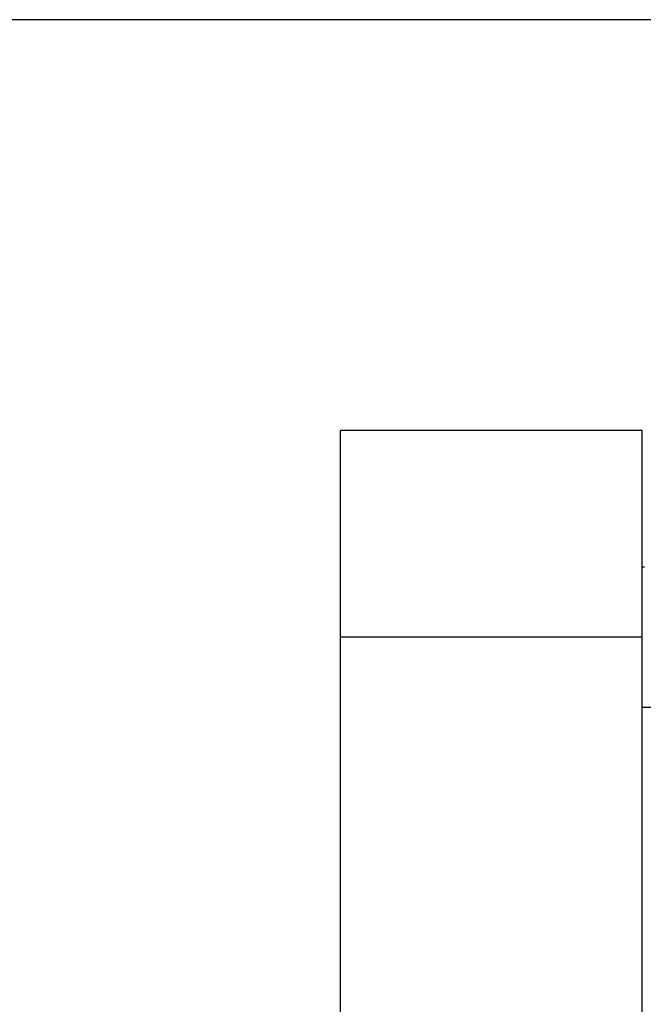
# Model space of a CAD drawing. Header units: millimetres. Extents: x 0 to 415, y -2 to 292.
# Tile 16 of 19: x 219 to 246, y 248 to 292. Entities that reach past the tile are written whole.
import ezdxf

# ---------------------------------------------------------------- set-up
doc = ezdxf.new("R2010")
doc.units = ezdxf.units.MM
for name, color, linetype in [('BLACHA_POZ_2', 7, 'Continuous'), ('Default', 7, 'Continuous'), ('HMC3-225_OUTER_B', 7, 'Continuous')]:
    doc.layers.add(name, color=color, linetype=linetype)

# ---------------------------------------------------------------- blocks, each defined once
blk = doc.blocks.new('SE3')
at = {"layer": 'BLACHA_POZ_2', "color": 7, "linetype": 'Continuous'}
for p, q in [((233.037, 264.694), (233.037, 273.827)), ((246.371, 273.827), (233.037, 273.827)), ((246.371, 264.694), (246.371, 273.827)), ((233.037, 240.827), (233.037, 264.694)), ((246.371, 264.694), (233.037, 264.694)), ((246.371, 240.827), (246.371, 264.694))]:
    blk.add_line(p, q, dxfattribs=at)
at = {"layer": 'HMC3-225_OUTER_B', "color": 7, "linetype": 'Continuous'}
for p, q in [((246.486, 267.794), (246.371, 267.794)), ((246.371, 261.594), (246.837, 261.594))]:
    blk.add_line(p, q, dxfattribs=at)

msp = doc.modelspace()

# ---------------------------------------------------------------- linework, layer by layer
at = {"layer": 'Default', "color": 7, "linetype": 'Continuous'}
msp.add_line((415, 292), (5, 292), dxfattribs=at)

# ---------------------------------------------------------------- block references
at = {"layer": 'Default'}
msp.add_blockref('SE3', (0, 0), dxfattribs=at)

doc.saveas('drawing.dxf')
